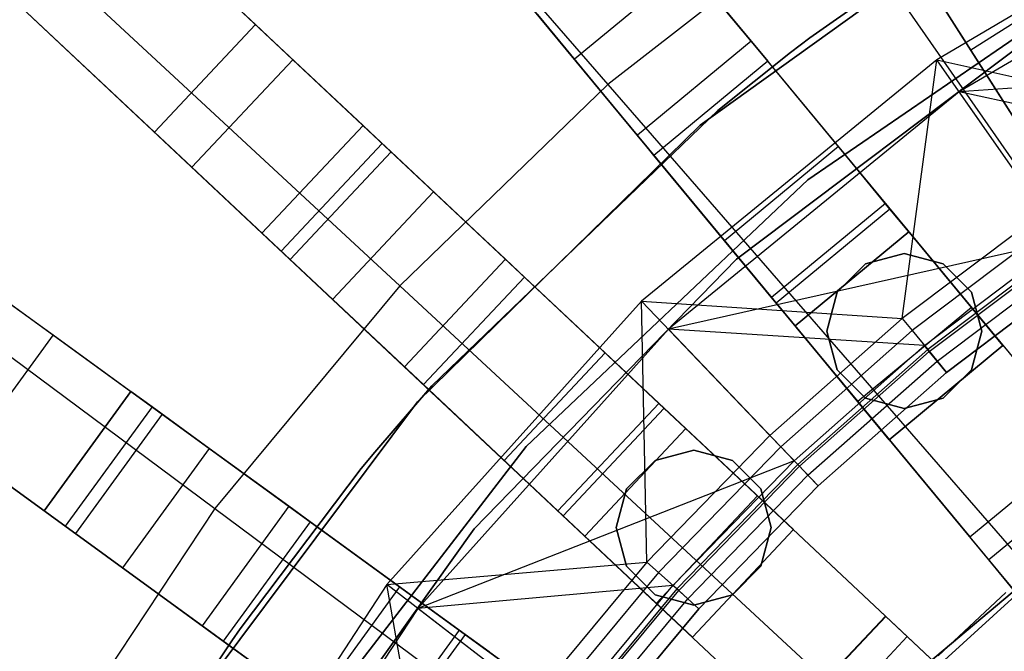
# Model space of a CAD drawing. Extents: x 0 to 27.3, y 0 to 27.3.
# Tile 47 of 117: x 10.478 to 11.812, y 15.597 to 16.453. Entities that reach past the tile are written whole.
import ezdxf

# ---------------------------------------------------------------- set-up
doc = ezdxf.new("R2010")
doc.units = 0
doc.header["$LTSCALE"] = 2.54
doc.layers.get('0').update_dxf_attribs({"color": 13, "linetype": 'CONTINUOUS'})

# ---------------------------------------------------------------- blocks, each defined once
blk = doc.blocks.new('SPUMPKIN_S_PM_STL_1')
at = {"color": 0}
for p, q in [((16.7474, 18.2286, 89.6081), (18.0899, 16.1132, 90.3214)), ((16.7474, 18.2286, 89.6081), (18.0899, 16.1132, 90.3214)), ((18.1117, 16.079, 90.1256), (16.7771, 18.1818, 89.4154)), ((18.1117, 16.079, 90.1256), (16.7771, 18.1818, 89.4154)), ((16.3661, 17.9517, 89.608), (17.9632, 16.0211, 90.3214)), ((16.3661, 17.9517, 89.608), (17.9632, 16.0211, 90.3214)), ((16.4014, 17.909, 89.4154), (17.989, 15.9899, 90.1256)), ((16.4014, 17.909, 89.4154), (17.989, 15.9899, 90.1256)), ((16.212, 17.8242, 89.608), (17.8091, 15.8936, 90.3214)), ((16.212, 17.8242, 89.608), (17.8091, 15.8936, 90.3214)), ((17.8349, 15.8624, 90.1256), (16.2473, 17.7815, 89.4154)), ((17.8349, 15.8624, 90.1256), (16.2473, 17.7815, 89.4154)), ((15.8684, 17.5015, 89.608), (17.6949, 15.7864, 90.3214)), ((15.8684, 17.5015, 89.608), (17.6949, 15.7864, 90.3214)), ((15.9088, 17.4636, 89.4154), (17.7244, 15.7586, 90.1256)), ((15.9088, 17.4636, 89.4154), (17.7244, 15.7586, 90.1256)), ((16.8413, 16.588, 34.5032), (15.9882, 17.389, 26.4687)), ((16.8413, 16.588, 34.5032), (15.9882, 17.389, 26.4687)), ((15.7315, 17.3558, 89.608), (17.558, 15.6406, 90.3214)), ((15.7315, 17.3558, 89.608), (17.558, 15.6406, 90.3214)), ((17.5875, 15.6128, 90.1256), (15.7719, 17.3178, 89.4154)), ((17.5875, 15.6128, 90.1256), (15.7719, 17.3178, 89.4154)), ((16.6593, 17.266, 223.6584), (17.3187, 16.5068, 223.3786)), ((16.6593, 17.266, 223.6584), (17.3187, 16.5068, 223.3786)), ((16.1325, 17.2535, 26.4399), (16.987, 16.4511, 34.4883)), ((16.1325, 17.2535, 26.4399), (16.987, 16.4511, 34.4883)), ((16.7044, 16.4422, 34.5032), (15.8513, 17.2432, 26.4687)), ((16.7044, 16.4422, 34.5032), (15.8513, 17.2432, 26.4687)), ((16.8501, 16.3053, 34.4883), (15.9956, 17.1078, 26.4399)), ((16.8501, 16.3053, 34.4883), (15.9956, 17.1078, 26.4399)), ((15.4311, 16.9926, 89.6081), (17.4581, 15.5199, 90.3214)), ((15.4311, 16.9926, 89.6081), (17.4581, 15.5199, 90.3214)), ((15.476, 16.96, 89.4154), (17.4909, 15.496, 90.1256)), ((15.476, 16.96, 89.4154), (17.4909, 15.496, 90.1256)), ((16.2992, 16.9174, 223.6584), (17.0369, 16.2339, 223.3786)), ((16.2992, 16.9174, 223.6584), (17.0369, 16.2339, 223.3786)), ((15.3136, 16.8308, 89.6081), (17.3406, 15.3581, 90.3214)), ((15.3136, 16.8308, 89.6081), (17.3406, 15.3581, 90.3214)), ((17.3734, 15.3342, 90.1256), (15.3584, 16.7982, 89.4154)), ((17.3734, 15.3342, 90.1256), (15.3584, 16.7982, 89.4154)), ((18.21, 16.8025, 90.3209), (17.7647, 16.5403, 90.3209)), ((18.21, 16.8025, 90.3209), (17.7647, 16.5403, 90.3209)), ((15.7242, 16.7797, 26.4399), (16.6725, 16.0907, 34.4883)), ((15.7242, 16.7797, 26.4399), (16.6725, 16.0907, 34.4883)), ((17.8792, 16.7639, 34.5955), (17.4437, 16.4518, 34.5955)), ((17.4437, 16.4518, 33.9955), (17.8792, 16.7639, 33.9955)), ((17.8792, 16.7639, 34.5955), (17.4437, 16.4518, 34.5955)), ((17.4437, 16.4518, 33.9955), (17.8792, 16.7639, 33.9955)), ((17.6284, 16.7476, 223.3786), (17.3187, 16.5068, 223.3786)), ((17.6284, 16.7476, 223.3786), (17.3187, 16.5068, 223.3786)), ((17.6284, 16.7476, 223.3786), (18.2114, 15.9078, 223.1675)), ((17.6284, 16.7476, 223.3786), (18.2114, 15.9078, 223.1675)), ((18.2332, 16.755, 90.3209), (17.7949, 16.4969, 90.3209)), ((18.2332, 16.755, 90.3209), (17.7949, 16.4969, 90.3209)), ((17.3775, 16.7291, 34.9298), (17.5354, 16.5382, 34.9955)), ((17.3775, 16.7291, 34.9298), (17.5354, 16.5382, 34.9955)), ((17.5924, 16.5699, 34.7955), (17.7716, 16.696, 34.7955)), ((17.7716, 16.696, 34.5955), (17.5924, 16.5699, 34.5955)), ((17.7716, 16.696, 34.5955), (17.5924, 16.5699, 34.5955)), ((17.5924, 16.5699, 34.7955), (17.7716, 16.696, 34.7955)), ((17.7304, 16.6798, 34.9955), (17.8643, 16.4687, 34.9286)), ((17.8107, 16.5531, 34.7553), (17.7304, 16.6798, 34.7955)), ((17.8107, 16.5531, 34.7553), (17.7304, 16.6798, 34.7955)), ((17.7304, 16.6798, 34.9955), (17.8643, 16.4687, 34.9286)), ((17.4277, 16.6684, 34.7433), (17.2736, 16.5409, 34.7433)), ((17.4277, 16.6684, 34.7433), (17.2736, 16.5409, 34.7433)), ((17.5129, 16.5654, 34.7934), (17.4277, 16.6684, 34.7433)), ((17.5129, 16.5654, 34.7934), (17.4277, 16.6684, 34.7433)), ((17.5897, 16.3777, 34.5955), (18.0233, 16.6749, 34.5955)), ((18.0233, 16.6749, 33.9955), (17.5897, 16.3777, 33.9955)), ((18.0233, 16.6749, 33.9955), (17.5897, 16.3777, 33.9955)), ((17.5897, 16.3777, 34.5955), (18.0233, 16.6749, 34.5955)), ((17.9796, 16.6603, 34.7553), (17.8107, 16.5531, 34.7553)), ((17.9796, 16.6603, 34.7553), (17.8107, 16.5531, 34.7553)), ((16.555, 15.9288, 34.4883), (15.6066, 16.6179, 26.4399)), ((16.555, 15.9288, 34.4883), (15.6066, 16.6179, 26.4399)), ((17.2736, 16.5409, 34.7433), (17.2126, 16.6146, 34.6368)), ((17.2736, 16.5409, 34.7433), (17.2126, 16.6146, 34.6368)), ((17.2234, 16.6016, 34.9298), (17.3813, 16.4107, 34.9955)), ((17.2234, 16.6016, 34.9298), (17.3813, 16.4107, 34.9955)), ((16.8413, 16.588, 34.5032), (16.7044, 16.4422, 34.5032)), ((16.8413, 16.588, 34.5032), (16.7044, 16.4422, 34.5032)), ((16.8413, 16.588, 34.5032), (16.8919, 16.5404, 34.7499)), ((16.8413, 16.588, 34.5032), (16.8919, 16.5404, 34.7499)), ((17.9003, 16.5768, 34.0955), (17.4931, 16.2701, 34.0955)), ((17.4931, 16.2701, 34.1955), (17.9003, 16.5768, 34.1955)), ((17.9003, 16.5768, 34.0955), (17.4931, 16.2701, 34.0955)), ((17.4931, 16.2701, 34.1955), (17.9003, 16.5768, 34.1955)), ((17.5129, 16.5654, 34.7934), (17.3588, 16.4379, 34.7934)), ((17.5129, 16.5654, 34.7934), (17.3588, 16.4379, 34.7934)), ((17.5354, 16.5382, 34.7955), (17.5129, 16.5654, 34.7934)), ((17.5354, 16.5382, 34.7955), (17.5129, 16.5654, 34.7934)), ((17.5662, 16.55, 34.7955), (17.5924, 16.5699, 34.7955)), ((17.5924, 16.5699, 34.5955), (17.5662, 16.55, 34.5955)), ((17.5924, 16.5699, 34.5955), (17.5662, 16.55, 34.5955)), ((17.5662, 16.55, 34.7955), (17.5924, 16.5699, 34.7955)), ((17.5924, 16.5699, 34.7955), (17.5924, 16.5699, 34.5955)), ((17.5924, 16.5699, 34.7955), (17.5924, 16.5699, 34.5955)), ((17.4676, 16.4717, 34.7955), (17.5662, 16.55, 34.7955)), ((17.5662, 16.55, 34.5955), (17.4676, 16.4717, 34.5955)), ((17.5662, 16.55, 34.5955), (17.4676, 16.4717, 34.5955)), ((17.4676, 16.4717, 34.7955), (17.5662, 16.55, 34.7955)), ((17.5662, 16.55, 34.7955), (17.5662, 16.55, 34.5955)), ((17.5662, 16.55, 34.7955), (17.5662, 16.55, 34.5955)), ((17.8696, 16.4604, 34.6455), (17.8107, 16.5531, 34.7553)), ((17.8696, 16.4604, 34.6455), (17.8107, 16.5531, 34.7553)), ((15.979, 16.5318, 223.6584), (16.7862, 15.9321, 223.3786)), ((15.979, 16.5318, 223.6584), (16.7862, 15.9321, 223.3786)), ((16.8919, 16.5404, 34.7499), (16.755, 16.3946, 34.7499)), ((16.8919, 16.5404, 34.7499), (16.755, 16.3946, 34.7499)), ((16.8919, 16.5404, 34.7499), (17.0251, 16.4154, 34.9298)), ((16.8919, 16.5404, 34.7499), (17.0251, 16.4154, 34.9298)), ((17.3588, 16.4379, 34.7934), (17.2736, 16.5409, 34.7433)), ((17.3588, 16.4379, 34.7934), (17.2736, 16.5409, 34.7433)), ((17.7647, 16.5403, 90.3209), (17.3646, 16.2133, 90.3209)), ((17.7647, 16.5403, 90.3209), (17.3646, 16.2133, 90.3209)), ((17.5354, 16.5382, 34.7955), (17.3813, 16.4107, 34.7955)), ((17.5354, 16.5382, 34.9955), (17.3813, 16.4107, 34.9955)), ((17.5354, 16.5382, 34.7955), (17.3813, 16.4107, 34.7955)), ((17.5354, 16.5382, 34.9955), (17.3813, 16.4107, 34.9955)), ((17.6948, 16.3455, 34.9286), (17.5354, 16.5382, 34.9955)), ((17.6311, 16.4226, 34.7553), (17.5354, 16.5382, 34.7955)), ((17.6948, 16.3455, 34.9286), (17.5354, 16.5382, 34.9955)), ((17.6311, 16.4226, 34.7553), (17.5354, 16.5382, 34.7955)), ((17.7178, 16.1895, 91.0534), (17.7647, 16.5403, 90.3209)), ((17.7178, 16.1895, 91.0534), (17.7647, 16.5403, 90.3209)), ((17.7647, 16.5403, 90.3209), (18.1101, 16.4629, 91.0534)), ((17.9087, 16.3337, 91.0534), (17.7647, 16.5403, 90.3209)), ((17.9087, 16.3337, 91.0534), (17.7647, 16.5403, 90.3209)), ((17.7647, 16.5403, 90.3209), (18.1101, 16.4629, 91.0534)), ((18.3415, 16.5339, 91.0371), (17.7949, 16.4969, 90.3209)), ((18.3415, 16.5339, 91.0371), (17.7949, 16.4969, 90.3209)), ((17.3187, 16.5068, 223.3786), (17.0369, 16.2339, 223.3786)), ((17.3187, 16.5068, 223.3786), (17.0369, 16.2339, 223.3786)), ((17.3187, 16.5068, 223.3786), (17.9891, 15.735, 223.1675)), ((17.3187, 16.5068, 223.3786), (17.9891, 15.735, 223.1675)), ((17.7949, 16.4969, 90.3209), (17.4011, 16.175, 90.3209)), ((17.7949, 16.4969, 90.3209), (17.4011, 16.175, 90.3209)), ((18.134, 16.4222, 91.0371), (17.7949, 16.4969, 90.3209)), ((18.134, 16.4222, 91.0371), (17.7949, 16.4969, 90.3209)), ((17.9357, 16.295, 91.0371), (17.7949, 16.4969, 90.3209)), ((17.9357, 16.295, 91.0371), (17.7949, 16.4969, 90.3209)), ((17.0802, 16.0986, 34.7955), (17.4676, 16.4717, 34.7955)), ((17.4676, 16.4717, 34.5955), (17.0802, 16.0986, 34.5955)), ((17.4676, 16.4717, 34.5955), (17.0802, 16.0986, 34.5955)), ((17.0802, 16.0986, 34.7955), (17.4676, 16.4717, 34.7955)), ((17.4676, 16.4717, 34.7955), (17.4676, 16.4717, 34.5955)), ((17.4676, 16.4717, 34.7955), (17.4676, 16.4717, 34.5955)), ((16.8501, 16.3053, 34.4883), (16.987, 16.4511, 34.4883)), ((16.987, 16.4511, 34.4955), (16.8501, 16.3053, 34.4955)), ((16.987, 16.4511, 34.4955), (16.8501, 16.3053, 34.4955)), ((16.8501, 16.3053, 34.4883), (16.987, 16.4511, 34.4883)), ((16.987, 16.4511, 34.4955), (16.987, 16.4511, 34.4883)), ((17.0128, 16.4269, 34.6368), (16.987, 16.4511, 34.4955)), ((17.0128, 16.4269, 34.6368), (16.987, 16.4511, 34.4955)), ((16.987, 16.4511, 34.4955), (16.987, 16.4511, 34.4883)), ((17.4437, 16.4518, 34.5955), (17.0609, 16.0768, 34.5955)), ((17.0609, 16.0768, 33.9955), (17.4437, 16.4518, 33.9955)), ((17.4437, 16.4518, 34.5955), (17.0609, 16.0768, 34.5955)), ((17.0609, 16.0768, 33.9955), (17.4437, 16.4518, 33.9955)), ((17.4437, 16.4518, 34.5955), (17.4437, 16.4518, 33.9955)), ((17.4437, 16.4518, 34.5955), (17.4437, 16.4518, 33.9955)), ((16.7044, 16.4422, 34.5032), (16.755, 16.3946, 34.7499)), ((16.7044, 16.4422, 34.5032), (16.755, 16.3946, 34.7499)), ((17.3813, 16.4107, 34.7955), (17.3588, 16.4379, 34.7934)), ((17.3813, 16.4107, 34.7955), (17.3588, 16.4379, 34.7934)), ((17.0128, 16.4269, 34.6368), (16.8759, 16.2811, 34.6368)), ((17.0128, 16.4269, 34.6368), (16.8759, 16.2811, 34.6368)), ((17.0825, 16.3614, 34.7433), (17.0128, 16.4269, 34.6368)), ((17.0825, 16.3614, 34.7433), (17.0128, 16.4269, 34.6368)), ((17.0251, 16.4154, 34.9298), (16.8882, 16.2696, 34.9298)), ((17.0251, 16.4154, 34.9298), (16.8882, 16.2696, 34.9298)), ((17.0251, 16.4154, 34.9298), (17.2057, 16.2458, 34.9955)), ((17.0251, 16.4154, 34.9298), (17.2057, 16.2458, 34.9955)), ((17.6311, 16.4226, 34.7553), (17.477, 16.2951, 34.7553)), ((17.6311, 16.4226, 34.7553), (17.477, 16.2951, 34.7553)), ((17.701, 16.338, 34.6455), (17.6311, 16.4226, 34.7553)), ((17.701, 16.338, 34.6455), (17.6311, 16.4226, 34.7553)), ((17.3813, 16.4107, 34.9955), (17.5407, 16.2181, 34.9286)), ((17.477, 16.2951, 34.7553), (17.3813, 16.4107, 34.7955)), ((17.477, 16.2951, 34.7553), (17.3813, 16.4107, 34.7955)), ((17.3813, 16.4107, 34.9955), (17.5407, 16.2181, 34.9286)), ((16.755, 16.3946, 34.7499), (16.8882, 16.2696, 34.9298)), ((16.755, 16.3946, 34.7499), (16.8882, 16.2696, 34.9298)), ((17.2079, 16.0163, 34.5955), (17.5897, 16.3777, 34.5955)), ((17.5897, 16.3777, 33.9955), (17.2079, 16.0163, 33.9955)), ((17.5897, 16.3777, 33.9955), (17.2079, 16.0163, 33.9955)), ((17.2079, 16.0163, 34.5955), (17.5897, 16.3777, 34.5955)), ((17.5897, 16.3777, 33.9955), (17.5897, 16.3777, 34.5955)), ((17.5897, 16.3777, 33.9955), (17.5897, 16.3777, 34.5955)), ((17.0825, 16.3614, 34.7433), (16.9456, 16.2156, 34.7433)), ((17.0825, 16.3614, 34.7433), (16.9456, 16.2156, 34.7433)), ((17.1799, 16.27, 34.7934), (17.0825, 16.3614, 34.7433)), ((17.1799, 16.27, 34.7934), (17.0825, 16.3614, 34.7433)), ((17.6948, 16.3455, 34.9286), (17.5407, 16.2181, 34.9286)), ((17.6948, 16.3455, 34.9286), (17.5407, 16.2181, 34.9286)), ((17.8115, 16.2045, 34.7455), (17.6948, 16.3455, 34.9286)), ((17.8115, 16.2045, 34.7455), (17.6948, 16.3455, 34.9286)), ((17.701, 16.338, 34.6455), (17.5469, 16.2105, 34.6455)), ((17.701, 16.338, 34.6455), (17.5469, 16.2105, 34.6455)), ((17.7267, 16.307, 34.4955), (17.701, 16.338, 34.6455)), ((17.7267, 16.307, 34.4955), (17.701, 16.338, 34.6455)), ((17.9087, 16.3337, 91.0534), (17.7178, 16.1895, 91.0534)), ((17.9087, 16.3337, 91.0534), (17.7178, 16.1895, 91.0534)), ((16.8501, 16.3053, 34.4955), (16.8501, 16.3053, 34.4883)), ((16.8759, 16.2811, 34.6368), (16.8501, 16.3053, 34.4955)), ((16.8501, 16.3053, 34.4955), (16.8501, 16.3053, 34.4883)), ((16.8759, 16.2811, 34.6368), (16.8501, 16.3053, 34.4955)), ((17.5726, 16.1795, 34.1955), (17.7267, 16.307, 34.1955)), ((17.7267, 16.307, 34.4955), (17.5726, 16.1795, 34.4955)), ((17.5726, 16.1795, 34.1955), (17.7267, 16.307, 34.1955)), ((17.7267, 16.307, 34.4955), (17.5726, 16.1795, 34.4955)), ((17.7267, 16.307, 34.1955), (17.8542, 16.1529, 34.1955)), ((17.7267, 16.307, 34.1955), (17.7267, 16.307, 34.4955)), ((17.7267, 16.307, 34.1955), (17.8542, 16.1529, 34.1955)), ((17.7267, 16.307, 34.1955), (17.7267, 16.307, 34.4955)), ((17.9207, 16.3165, 91.0886), (17.7311, 16.1733, 91.0886)), ((17.9207, 16.3165, 91.0886), (17.7311, 16.1733, 91.0886)), ((17.9357, 16.295, 91.0371), (17.4011, 16.175, 90.3209)), ((17.9357, 16.295, 91.0371), (17.4011, 16.175, 90.3209)), ((17.5469, 16.2105, 34.6455), (17.477, 16.2951, 34.7553)), ((17.5469, 16.2105, 34.6455), (17.477, 16.2951, 34.7553)), ((17.7477, 16.1529, 91.0371), (17.9357, 16.295, 91.0371)), ((17.7477, 16.1529, 91.0371), (17.9357, 16.295, 91.0371)), ((16.9456, 16.2156, 34.7433), (16.8759, 16.2811, 34.6368)), ((16.9456, 16.2156, 34.7433), (16.8759, 16.2811, 34.6368)), ((17.7205, 16.2776, 34.5955), (17.668, 16.2635, 34.5955)), ((17.668, 16.2635, 34.7955), (17.7205, 16.2776, 34.7955)), ((17.668, 16.2635, 34.7955), (17.7205, 16.2776, 34.7955)), ((17.7205, 16.2776, 34.5955), (17.668, 16.2635, 34.5955)), ((17.773, 16.2635, 34.5955), (17.7205, 16.2776, 34.5955)), ((17.7205, 16.2776, 34.7955), (17.773, 16.2635, 34.7955)), ((17.7205, 16.2776, 34.7955), (17.773, 16.2635, 34.7955)), ((17.7205, 16.2776, 34.7955), (17.7205, 16.2776, 34.5955)), ((17.773, 16.2635, 34.5955), (17.7205, 16.2776, 34.5955)), ((17.7205, 16.2776, 34.7955), (17.7205, 16.2776, 34.5955)), ((17.9398, 16.2891, 91.1125), (17.7522, 16.1474, 91.1125)), ((17.9398, 16.2891, 91.1125), (17.7522, 16.1474, 91.1125)), ((17.7543, 16.1448, 91.0547), (17.9417, 16.2863, 91.0547)), ((17.7543, 16.1448, 91.0547), (17.9417, 16.2863, 91.0547)), ((16.8882, 16.2696, 34.9298), (17.0688, 16.1, 34.9955)), ((16.8882, 16.2696, 34.9298), (17.0688, 16.1, 34.9955)), ((17.1799, 16.27, 34.7934), (17.043, 16.1242, 34.7934)), ((17.1799, 16.27, 34.7934), (17.043, 16.1242, 34.7934)), ((17.4931, 16.2701, 34.0955), (17.1375, 15.9047, 34.0955)), ((17.1375, 15.9047, 34.1955), (17.4931, 16.2701, 34.1955)), ((17.4931, 16.2701, 34.0955), (17.1375, 15.9047, 34.0955)), ((17.1375, 15.9047, 34.1955), (17.4931, 16.2701, 34.1955)), ((17.2057, 16.2458, 34.7955), (17.1799, 16.27, 34.7934)), ((17.2057, 16.2458, 34.7955), (17.1799, 16.27, 34.7934)), ((17.4931, 16.2701, 34.0955), (17.4931, 16.2701, 34.1955)), ((17.4931, 16.2701, 34.0955), (17.4931, 16.2701, 34.1955)), ((17.7649, 16.1319, 91.0667), (17.9513, 16.2726, 91.0667)), ((17.7649, 16.1319, 91.0667), (17.9513, 16.2726, 91.0667)), ((17.668, 16.2635, 34.5955), (17.6296, 16.2251, 34.5955)), ((17.6296, 16.2251, 34.7955), (17.668, 16.2635, 34.7955)), ((17.6296, 16.2251, 34.7955), (17.668, 16.2635, 34.7955)), ((17.668, 16.2635, 34.5955), (17.6296, 16.2251, 34.5955)), ((17.668, 16.2635, 34.7955), (17.668, 16.2635, 34.5955)), ((17.668, 16.2635, 34.7955), (17.668, 16.2635, 34.5955)), ((17.8115, 16.2251, 34.5955), (17.773, 16.2635, 34.5955)), ((17.773, 16.2635, 34.7955), (17.8115, 16.2251, 34.7955)), ((17.773, 16.2635, 34.7955), (17.8115, 16.2251, 34.7955)), ((17.773, 16.2635, 34.7955), (17.773, 16.2635, 34.5955)), ((17.8115, 16.2251, 34.5955), (17.773, 16.2635, 34.5955)), ((17.773, 16.2635, 34.7955), (17.773, 16.2635, 34.5955)), ((17.9627, 16.2562, 91.1209), (17.7776, 16.1163, 91.1209)), ((17.9627, 16.2562, 91.1209), (17.7776, 16.1163, 91.1209)), ((17.7776, 16.1163, 91.0709), (17.9627, 16.2562, 91.0709)), ((17.7776, 16.1163, 91.0709), (17.9627, 16.2562, 91.0709)), ((17.2057, 16.2458, 34.7955), (17.0688, 16.1, 34.7955)), ((17.2057, 16.2458, 34.9955), (17.0688, 16.1, 34.9955)), ((17.2057, 16.2458, 34.7955), (17.0688, 16.1, 34.7955)), ((17.2057, 16.2458, 34.9955), (17.0688, 16.1, 34.9955)), ((17.3879, 16.0746, 34.9286), (17.2057, 16.2458, 34.9955)), ((17.3151, 16.1431, 34.7553), (17.2057, 16.2458, 34.7955)), ((17.3879, 16.0746, 34.9286), (17.2057, 16.2458, 34.9955)), ((17.3151, 16.1431, 34.7553), (17.2057, 16.2458, 34.7955)), ((17.0369, 16.2339, 223.3786), (16.7862, 15.9321, 223.3786)), ((17.0369, 16.2339, 223.3786), (16.7862, 15.9321, 223.3786)), ((17.0369, 16.2339, 223.3786), (17.7868, 15.5391, 223.1675)), ((17.0369, 16.2339, 223.3786), (17.7868, 15.5391, 223.1675)), ((17.6296, 16.2251, 34.5955), (17.6155, 16.1726, 34.5955)), ((17.6155, 16.1726, 34.7955), (17.6296, 16.2251, 34.7955)), ((17.6155, 16.1726, 34.7955), (17.6296, 16.2251, 34.7955)), ((17.6296, 16.2251, 34.5955), (17.6155, 16.1726, 34.5955)), ((17.6296, 16.2251, 34.7955), (17.6296, 16.2251, 34.5955)), ((17.6296, 16.2251, 34.7955), (17.6296, 16.2251, 34.5955)), ((17.8255, 16.1726, 34.5955), (17.8115, 16.2251, 34.5955)), ((17.8115, 16.2251, 34.7955), (17.8255, 16.1726, 34.7955)), ((17.8115, 16.2251, 34.7955), (17.8255, 16.1726, 34.7955)), ((17.8115, 16.2251, 34.7955), (17.8115, 16.2251, 34.5955)), ((17.8255, 16.1726, 34.5955), (17.8115, 16.2251, 34.5955)), ((17.8115, 16.2251, 34.7955), (17.8115, 16.2251, 34.5955)), ((17.043, 16.1242, 34.7934), (16.9456, 16.2156, 34.7433)), ((17.043, 16.1242, 34.7934), (16.9456, 16.2156, 34.7433)), ((17.3646, 16.2133, 90.3209), (17.0192, 15.829, 90.3209)), ((17.3646, 16.2133, 90.3209), (17.0192, 15.829, 90.3209)), ((17.3646, 16.2133, 90.3209), (17.7178, 16.1895, 91.0534)), ((17.3718, 15.8594, 91.0534), (17.3646, 16.2133, 90.3209)), ((17.3718, 15.8594, 91.0534), (17.3646, 16.2133, 90.3209)), ((17.5385, 16.0311, 91.0534), (17.3646, 16.2133, 90.3209)), ((17.5385, 16.0311, 91.0534), (17.3646, 16.2133, 90.3209)), ((17.3646, 16.2133, 90.3209), (17.7178, 16.1895, 91.0534)), ((17.5407, 16.2181, 34.9286), (17.6574, 16.077, 34.7455)), ((17.5407, 16.2181, 34.9286), (17.6574, 16.077, 34.7455)), ((16.5108, 16.2082, 34.5032), (16.567, 16.1673, 34.7499)), ((16.5108, 16.2082, 34.5032), (16.567, 16.1673, 34.7499)), ((17.5726, 16.1795, 34.4955), (17.5469, 16.2105, 34.6455)), ((17.5726, 16.1795, 34.4955), (17.5469, 16.2105, 34.6455)), ((17.8115, 16.2045, 34.7455), (17.6574, 16.077, 34.7455)), ((17.8115, 16.2045, 34.7455), (17.6574, 16.077, 34.7455)), ((17.8542, 16.1529, 34.4955), (17.8115, 16.2045, 34.7455)), ((17.8542, 16.1529, 34.4955), (17.8115, 16.2045, 34.7455)), ((17.7178, 16.1895, 91.0534), (17.5385, 16.0311, 91.0534)), ((17.7178, 16.1895, 91.0534), (17.5385, 16.0311, 91.0534)), ((17.7178, 16.1895, 91.0534), (17.7311, 16.1733, 91.0886)), ((17.7178, 16.1895, 91.0534), (17.7311, 16.1733, 91.0886)), ((17.4011, 16.175, 90.3209), (17.0611, 15.7968, 90.3209)), ((17.4011, 16.175, 90.3209), (17.0611, 15.7968, 90.3209)), ((17.7477, 16.1529, 91.0371), (17.4011, 16.175, 90.3209)), ((17.7477, 16.1529, 91.0371), (17.4011, 16.175, 90.3209)), ((17.5711, 15.9969, 91.0371), (17.4011, 16.175, 90.3209)), ((17.5711, 15.9969, 91.0371), (17.4011, 16.175, 90.3209)), ((17.7311, 16.1733, 91.0886), (17.553, 16.0159, 91.0886)), ((17.7311, 16.1733, 91.0886), (17.553, 16.0159, 91.0886)), ((17.7001, 16.0254, 34.1955), (17.5726, 16.1795, 34.1955)), ((17.5726, 16.1795, 34.1955), (17.5726, 16.1795, 34.4955)), ((17.5726, 16.1795, 34.1955), (17.5726, 16.1795, 34.4955)), ((17.7001, 16.0254, 34.1955), (17.5726, 16.1795, 34.1955)), ((17.6155, 16.1726, 34.5955), (17.6296, 16.1201, 34.5955)), ((17.6296, 16.1201, 34.7955), (17.6155, 16.1726, 34.7955)), ((17.6155, 16.1726, 34.7955), (17.6155, 16.1726, 34.5955)), ((17.6155, 16.1726, 34.7955), (17.6155, 16.1726, 34.5955)), ((17.6296, 16.1201, 34.7955), (17.6155, 16.1726, 34.7955)), ((17.6155, 16.1726, 34.5955), (17.6296, 16.1201, 34.5955)), ((17.7311, 16.1733, 91.0886), (17.7522, 16.1474, 91.1125)), ((17.7311, 16.1733, 91.0886), (17.7522, 16.1474, 91.1125)), ((17.8115, 16.1201, 34.5955), (17.8255, 16.1726, 34.5955)), ((17.8255, 16.1726, 34.7955), (17.8115, 16.1201, 34.7955)), ((17.8255, 16.1726, 34.7955), (17.8115, 16.1201, 34.7955)), ((17.8115, 16.1201, 34.5955), (17.8255, 16.1726, 34.5955)), ((17.8255, 16.1726, 34.7955), (17.8255, 16.1726, 34.5955)), ((17.8255, 16.1726, 34.7955), (17.8255, 16.1726, 34.5955)), ((16.567, 16.1673, 34.7499), (16.4494, 16.0055, 34.7499)), ((16.567, 16.1673, 34.7499), (16.4494, 16.0055, 34.7499)), ((16.567, 16.1673, 34.7499), (16.7148, 16.06, 34.9298)), ((16.567, 16.1673, 34.7499), (16.7148, 16.06, 34.9298)), ((17.5711, 15.9969, 91.0371), (17.7477, 16.1529, 91.0371)), ((17.5711, 15.9969, 91.0371), (17.7477, 16.1529, 91.0371)), ((17.7522, 16.1474, 91.1125), (17.576, 15.9917, 91.1125)), ((17.7522, 16.1474, 91.1125), (17.576, 15.9917, 91.1125)), ((17.5784, 15.9893, 91.0547), (17.7543, 16.1448, 91.0547)), ((17.5784, 15.9893, 91.0547), (17.7543, 16.1448, 91.0547)), ((17.8542, 16.1529, 34.1955), (17.7001, 16.0254, 34.1955)), ((17.7001, 16.0254, 34.4955), (17.8542, 16.1529, 34.4955)), ((17.8542, 16.1529, 34.1955), (17.7001, 16.0254, 34.1955)), ((17.7001, 16.0254, 34.4955), (17.8542, 16.1529, 34.4955)), ((17.7543, 16.1448, 91.0547), (17.7477, 16.1529, 91.0371)), ((17.7543, 16.1448, 91.0547), (17.7477, 16.1529, 91.0371)), ((17.7522, 16.1474, 91.1125), (17.7776, 16.1163, 91.1209)), ((17.7522, 16.1474, 91.1125), (17.7776, 16.1163, 91.1209)), ((17.7649, 16.1319, 91.0667), (17.7543, 16.1448, 91.0547)), ((17.7649, 16.1319, 91.0667), (17.7543, 16.1448, 91.0547)), ((17.8542, 16.1529, 34.1955), (17.8542, 16.1529, 34.4955)), ((17.8542, 16.1529, 34.1955), (17.8542, 16.1529, 34.4955)), ((17.3151, 16.1431, 34.7553), (17.1781, 15.9973, 34.7553)), ((17.3151, 16.1431, 34.7553), (17.1781, 15.9973, 34.7553)), ((17.3951, 16.0679, 34.6455), (17.3151, 16.1431, 34.7553)), ((17.3951, 16.0679, 34.6455), (17.3151, 16.1431, 34.7553)), ((17.5899, 15.9772, 91.0667), (17.7649, 16.1319, 91.0667)), ((17.5899, 15.9772, 91.0667), (17.7649, 16.1319, 91.0667)), ((17.7776, 16.1163, 91.0709), (17.7649, 16.1319, 91.0667)), ((17.7776, 16.1163, 91.0709), (17.7649, 16.1319, 91.0667)), ((17.0688, 16.1, 34.7955), (17.043, 16.1242, 34.7934)), ((17.0688, 16.1, 34.7955), (17.043, 16.1242, 34.7934)), ((17.6296, 16.1201, 34.5955), (17.668, 16.0817, 34.5955)), ((17.668, 16.0817, 34.7955), (17.6296, 16.1201, 34.7955)), ((17.6296, 16.1201, 34.7955), (17.6296, 16.1201, 34.5955)), ((17.6296, 16.1201, 34.7955), (17.6296, 16.1201, 34.5955)), ((17.668, 16.0817, 34.7955), (17.6296, 16.1201, 34.7955)), ((17.6296, 16.1201, 34.5955), (17.668, 16.0817, 34.5955)), ((17.773, 16.0817, 34.5955), (17.8115, 16.1201, 34.5955)), ((17.8115, 16.1201, 34.7955), (17.773, 16.0817, 34.7955)), ((17.8115, 16.1201, 34.7955), (17.773, 16.0817, 34.7955)), ((17.773, 16.0817, 34.5955), (17.8115, 16.1201, 34.5955)), ((17.8115, 16.1201, 34.7955), (17.8115, 16.1201, 34.5955)), ((17.8115, 16.1201, 34.7955), (17.8115, 16.1201, 34.5955)), ((17.7776, 16.1163, 91.1209), (17.6038, 15.9627, 91.1209)), ((17.7776, 16.1163, 91.1209), (17.6038, 15.9627, 91.1209)), ((17.6038, 15.9627, 91.0709), (17.7776, 16.1163, 91.0709)), ((17.6038, 15.9627, 91.0709), (17.7776, 16.1163, 91.0709)), ((17.0028, 16.0086, 34.7955), (17.0802, 16.0986, 34.7955)), ((17.0802, 16.0986, 34.5955), (17.0028, 16.0086, 34.5955)), ((17.0802, 16.0986, 34.5955), (17.0028, 16.0086, 34.5955)), ((17.0028, 16.0086, 34.7955), (17.0802, 16.0986, 34.7955)), ((17.0688, 16.1, 34.9955), (17.251, 15.9288, 34.9286)), ((17.1781, 15.9973, 34.7553), (17.0688, 16.1, 34.7955)), ((17.1781, 15.9973, 34.7553), (17.0688, 16.1, 34.7955)), ((17.0688, 16.1, 34.9955), (17.251, 15.9288, 34.9286)), ((17.0802, 16.0986, 34.7955), (17.0802, 16.0986, 34.5955)), ((17.0802, 16.0986, 34.7955), (17.0802, 16.0986, 34.5955)), ((16.555, 15.9288, 34.4883), (16.6725, 16.0907, 34.4883)), ((16.6725, 16.0907, 34.4955), (16.555, 15.9288, 34.4955)), ((16.6725, 16.0907, 34.4955), (16.555, 15.9288, 34.4955)), ((16.555, 15.9288, 34.4883), (16.6725, 16.0907, 34.4883)), ((16.6725, 16.0907, 34.4955), (16.6725, 16.0907, 34.4883)), ((16.7011, 16.0699, 34.6368), (16.6725, 16.0907, 34.4955)), ((16.7011, 16.0699, 34.6368), (16.6725, 16.0907, 34.4955)), ((16.6725, 16.0907, 34.4955), (16.6725, 16.0907, 34.4883)), ((17.668, 16.0817, 34.5955), (17.7205, 16.0676, 34.5955)), ((17.7205, 16.0676, 34.7955), (17.668, 16.0817, 34.7955)), ((17.668, 16.0817, 34.7955), (17.668, 16.0817, 34.5955)), ((17.668, 16.0817, 34.7955), (17.668, 16.0817, 34.5955)), ((17.7205, 16.0676, 34.7955), (17.668, 16.0817, 34.7955)), ((17.668, 16.0817, 34.5955), (17.7205, 16.0676, 34.5955)), ((17.7205, 16.0676, 34.5955), (17.773, 16.0817, 34.5955)), ((17.773, 16.0817, 34.7955), (17.7205, 16.0676, 34.7955)), ((17.773, 16.0817, 34.7955), (17.7205, 16.0676, 34.7955)), ((17.7205, 16.0676, 34.5955), (17.773, 16.0817, 34.5955)), ((17.773, 16.0817, 34.7955), (17.773, 16.0817, 34.5955)), ((17.773, 16.0817, 34.7955), (17.773, 16.0817, 34.5955)), ((16.7011, 16.0699, 34.6368), (16.5836, 15.9081, 34.6368)), ((16.7011, 16.0699, 34.6368), (16.5836, 15.9081, 34.6368)), ((16.7785, 16.0136, 34.7433), (16.7011, 16.0699, 34.6368)), ((16.7785, 16.0136, 34.7433), (16.7011, 16.0699, 34.6368)), ((17.0609, 16.0768, 34.5955), (16.7399, 15.6477, 34.5955)), ((16.7399, 15.6477, 33.9955), (17.0609, 16.0768, 33.9955)), ((17.0609, 16.0768, 34.5955), (16.7399, 15.6477, 34.5955)), ((16.7399, 15.6477, 33.9955), (17.0609, 16.0768, 33.9955)), ((17.0609, 16.0768, 34.5955), (17.0609, 16.0768, 33.9955)), ((17.0609, 16.0768, 34.5955), (17.0609, 16.0768, 33.9955)), ((17.3879, 16.0746, 34.9286), (17.251, 15.9288, 34.9286)), ((17.3879, 16.0746, 34.9286), (17.251, 15.9288, 34.9286)), ((17.3951, 16.0679, 34.6455), (17.2582, 15.9221, 34.6455)), ((17.3951, 16.0679, 34.6455), (17.2582, 15.9221, 34.6455)), ((17.5214, 15.9493, 34.7455), (17.3879, 16.0746, 34.9286)), ((17.5214, 15.9493, 34.7455), (17.3879, 16.0746, 34.9286)), ((17.4244, 16.0404, 34.4955), (17.3951, 16.0679, 34.6455)), ((17.4244, 16.0404, 34.4955), (17.3951, 16.0679, 34.6455)), ((17.6574, 16.077, 34.7455), (17.7001, 16.0254, 34.4955)), ((17.6574, 16.077, 34.7455), (17.7001, 16.0254, 34.4955)), ((17.7205, 16.0676, 34.5955), (17.7205, 16.0676, 34.7955)), ((17.7205, 16.0676, 34.5955), (17.7205, 16.0676, 34.7955)), ((16.7148, 16.06, 34.9298), (16.5972, 15.8982, 34.9298)), ((16.7148, 16.06, 34.9298), (16.5972, 15.8982, 34.9298)), ((16.7148, 16.06, 34.9298), (16.9152, 15.9143, 34.9955)), ((16.7148, 16.06, 34.9298), (16.9152, 15.9143, 34.9955)), ((17.2875, 15.8946, 34.1955), (17.4244, 16.0404, 34.1955)), ((17.4244, 16.0404, 34.4955), (17.2875, 15.8946, 34.4955)), ((17.2875, 15.8946, 34.1955), (17.4244, 16.0404, 34.1955)), ((17.4244, 16.0404, 34.4955), (17.2875, 15.8946, 34.4955)), ((17.4244, 16.0404, 34.1955), (17.5702, 15.9035, 34.1955)), ((17.4244, 16.0404, 34.1955), (17.4244, 16.0404, 34.4955)), ((17.4244, 16.0404, 34.1955), (17.5702, 15.9035, 34.1955)), ((17.4244, 16.0404, 34.1955), (17.4244, 16.0404, 34.4955)), ((17.5385, 16.0311, 91.0534), (17.3718, 15.8594, 91.0534)), ((17.5385, 16.0311, 91.0534), (17.3718, 15.8594, 91.0534)), ((17.5385, 16.0311, 91.0534), (17.553, 16.0159, 91.0886)), ((17.5385, 16.0311, 91.0534), (17.553, 16.0159, 91.0886)), ((17.7001, 16.0254, 34.4955), (17.7001, 16.0254, 34.1955)), ((17.7001, 16.0254, 34.4955), (17.7001, 16.0254, 34.1955)), ((16.7785, 16.0136, 34.7433), (16.661, 15.8518, 34.7433)), ((16.7785, 16.0136, 34.7433), (16.661, 15.8518, 34.7433)), ((16.8866, 15.9351, 34.7934), (16.7785, 16.0136, 34.7433)), ((16.8866, 15.9351, 34.7934), (16.7785, 16.0136, 34.7433)), ((16.8873, 15.5997, 34.5955), (17.2079, 16.0163, 34.5955)), ((17.2079, 16.0163, 33.9955), (16.8873, 15.5997, 33.9955)), ((17.2079, 16.0163, 33.9955), (16.8873, 15.5997, 33.9955)), ((16.8873, 15.5997, 34.5955), (17.2079, 16.0163, 34.5955)), ((17.2079, 16.0163, 33.9955), (17.2079, 16.0163, 34.5955)), ((17.2079, 16.0163, 33.9955), (17.2079, 16.0163, 34.5955)), ((17.4352, 16.0113, 34.5955), (17.3827, 15.9972, 34.5955)), ((17.3827, 15.9972, 34.7955), (17.4352, 16.0113, 34.7955)), ((17.3827, 15.9972, 34.7955), (17.4352, 16.0113, 34.7955)), ((17.4352, 16.0113, 34.5955), (17.3827, 15.9972, 34.5955)), ((17.553, 16.0159, 91.0886), (17.3874, 15.8454, 91.0886)), ((17.553, 16.0159, 91.0886), (17.3874, 15.8454, 91.0886)), ((17.4877, 15.9972, 34.5955), (17.4352, 16.0113, 34.5955)), ((17.4352, 16.0113, 34.7955), (17.4877, 15.9972, 34.7955)), ((17.4352, 16.0113, 34.7955), (17.4877, 15.9972, 34.7955)), ((17.4352, 16.0113, 34.7955), (17.4352, 16.0113, 34.5955)), ((17.4877, 15.9972, 34.5955), (17.4352, 16.0113, 34.5955)), ((17.4352, 16.0113, 34.7955), (17.4352, 16.0113, 34.5955)), ((17.553, 16.0159, 91.0886), (17.576, 15.9917, 91.1125)), ((17.553, 16.0159, 91.0886), (17.576, 15.9917, 91.1125)), ((18.101, 16.0158, 34.0955), (17.7534, 15.723, 34.0955)), ((17.7534, 15.723, 34.1955), (18.101, 16.0158, 34.1955)), ((17.7534, 15.723, 34.1955), (18.101, 16.0158, 34.1955)), ((18.101, 16.0158, 34.0955), (17.7534, 15.723, 34.0955)), ((17.8091, 15.8936, 90.3214), (17.9632, 16.0211, 90.3214)), ((17.8091, 15.8936, 90.3214), (17.9632, 16.0211, 90.3214)), ((17.9635, 16.0207, 90.6209), (17.8094, 15.8932, 90.6209)), ((17.9635, 16.0207, 90.6209), (17.8094, 15.8932, 90.6209)), ((16.4494, 16.0055, 34.7499), (16.5972, 15.8982, 34.9298)), ((16.4494, 16.0055, 34.7499), (16.5972, 15.8982, 34.9298)), ((16.9845, 15.9864, 34.7955), (17.0028, 16.0086, 34.7955)), ((17.0028, 16.0086, 34.5955), (16.9845, 15.9864, 34.5955)), ((17.0028, 16.0086, 34.5955), (16.9845, 15.9864, 34.5955)), ((16.9845, 15.9864, 34.7955), (17.0028, 16.0086, 34.7955)), ((17.0028, 16.0086, 34.7955), (17.0028, 16.0086, 34.5955)), ((17.0028, 16.0086, 34.7955), (17.0028, 16.0086, 34.5955)), ((16.8206, 15.7692, 34.7955), (16.9845, 15.9864, 34.7955)), ((16.9845, 15.9864, 34.5955), (16.8206, 15.7692, 34.5955)), ((16.9845, 15.9864, 34.5955), (16.8206, 15.7692, 34.5955)), ((16.8206, 15.7692, 34.7955), (16.9845, 15.9864, 34.7955)), ((16.9845, 15.9864, 34.7955), (16.9845, 15.9864, 34.5955)), ((16.9845, 15.9864, 34.7955), (16.9845, 15.9864, 34.5955)), ((17.5711, 15.9969, 91.0371), (17.0611, 15.7968, 90.3209)), ((17.5711, 15.9969, 91.0371), (17.0611, 15.7968, 90.3209)), ((17.2582, 15.9221, 34.6455), (17.1781, 15.9973, 34.7553)), ((17.2582, 15.9221, 34.6455), (17.1781, 15.9973, 34.7553)), ((17.3827, 15.9972, 34.5955), (17.3442, 15.9588, 34.5955)), ((17.3442, 15.9588, 34.7955), (17.3827, 15.9972, 34.7955)), ((17.3442, 15.9588, 34.7955), (17.3827, 15.9972, 34.7955)), ((17.3827, 15.9972, 34.5955), (17.3442, 15.9588, 34.5955)), ((17.3827, 15.9972, 34.7955), (17.3827, 15.9972, 34.5955)), ((17.3827, 15.9972, 34.7955), (17.3827, 15.9972, 34.5955)), ((17.407, 15.8278, 91.0371), (17.5711, 15.9969, 91.0371)), ((17.407, 15.8278, 91.0371), (17.5711, 15.9969, 91.0371)), ((17.576, 15.9917, 91.1125), (17.4123, 15.8231, 91.1125)), ((17.576, 15.9917, 91.1125), (17.4123, 15.8231, 91.1125)), ((17.4148, 15.8208, 91.0547), (17.5784, 15.9893, 91.0547)), ((17.4148, 15.8208, 91.0547), (17.5784, 15.9893, 91.0547)), ((17.5261, 15.9588, 34.5955), (17.4877, 15.9972, 34.5955)), ((17.4877, 15.9972, 34.7955), (17.5261, 15.9588, 34.7955)), ((17.4877, 15.9972, 34.7955), (17.5261, 15.9588, 34.7955)), ((17.4877, 15.9972, 34.7955), (17.4877, 15.9972, 34.5955)), ((17.5261, 15.9588, 34.5955), (17.4877, 15.9972, 34.5955)), ((17.4877, 15.9972, 34.7955), (17.4877, 15.9972, 34.5955)), ((17.5784, 15.9893, 91.0547), (17.5711, 15.9969, 91.0371)), ((17.5784, 15.9893, 91.0547), (17.5711, 15.9969, 91.0371)), ((17.576, 15.9917, 91.1125), (17.6038, 15.9627, 91.1209)), ((17.576, 15.9917, 91.1125), (17.6038, 15.9627, 91.1209)), ((17.5899, 15.9772, 91.0667), (17.5784, 15.9893, 91.0547)), ((17.5899, 15.9772, 91.0667), (17.5784, 15.9893, 91.0547)), ((17.989, 15.9899, 90.1256), (17.8349, 15.8624, 90.1256)), ((17.989, 15.9899, 90.1256), (17.8349, 15.8624, 90.1256)), ((17.4272, 15.8096, 91.0667), (17.5899, 15.9772, 91.0667)), ((17.4272, 15.8096, 91.0667), (17.5899, 15.9772, 91.0667)), ((17.6038, 15.9627, 91.0709), (17.5899, 15.9772, 91.0667)), ((17.6038, 15.9627, 91.0709), (17.5899, 15.9772, 91.0667)), ((17.3442, 15.9588, 34.5955), (17.3302, 15.9063, 34.5955)), ((17.3302, 15.9063, 34.7955), (17.3442, 15.9588, 34.7955)), ((17.3302, 15.9063, 34.7955), (17.3442, 15.9588, 34.7955)), ((17.3442, 15.9588, 34.5955), (17.3302, 15.9063, 34.5955)), ((17.3442, 15.9588, 34.7955), (17.3442, 15.9588, 34.5955)), ((17.3442, 15.9588, 34.7955), (17.3442, 15.9588, 34.5955)), ((17.6038, 15.9627, 91.1209), (17.4421, 15.7962, 91.1209)), ((17.6038, 15.9627, 91.1209), (17.4421, 15.7962, 91.1209)), ((17.4421, 15.7962, 91.0709), (17.6038, 15.9627, 91.0709)), ((17.4421, 15.7962, 91.0709), (17.6038, 15.9627, 91.0709)), ((17.5402, 15.9063, 34.5955), (17.5261, 15.9588, 34.5955)), ((17.5261, 15.9588, 34.7955), (17.5402, 15.9063, 34.7955)), ((17.5261, 15.9588, 34.7955), (17.5402, 15.9063, 34.7955)), ((17.5261, 15.9588, 34.7955), (17.5261, 15.9588, 34.5955)), ((17.5402, 15.9063, 34.5955), (17.5261, 15.9588, 34.5955)), ((17.5261, 15.9588, 34.7955), (17.5261, 15.9588, 34.5955)), ((18.0372, 15.966, 34.5955), (17.6622, 15.6241, 34.5955)), ((17.6622, 15.6241, 26.0955), (18.0372, 15.966, 26.0955)), ((18.0372, 15.966, 34.5955), (17.6622, 15.6241, 34.5955)), ((17.6622, 15.6241, 26.0955), (18.0372, 15.966, 26.0955)), ((17.5214, 15.9493, 34.7455), (17.3844, 15.8035, 34.7455)), ((17.5214, 15.9493, 34.7455), (17.3844, 15.8035, 34.7455)), ((17.5702, 15.9035, 34.4955), (17.5214, 15.9493, 34.7455)), ((17.5702, 15.9035, 34.4955), (17.5214, 15.9493, 34.7455)), ((16.7862, 15.9321, 223.3786), (16.5697, 15.605, 223.3786)), ((16.7862, 15.9321, 223.3786), (16.5697, 15.605, 223.3786)), ((16.8866, 15.9351, 34.7934), (16.769, 15.7733, 34.7934)), ((16.8866, 15.9351, 34.7934), (16.769, 15.7733, 34.7934)), ((16.7862, 15.9321, 223.3786), (17.6069, 15.3224, 223.1675)), ((16.7862, 15.9321, 223.3786), (17.6069, 15.3224, 223.1675)), ((16.9152, 15.9143, 34.7955), (16.8866, 15.9351, 34.7934)), ((16.9152, 15.9143, 34.7955), (16.8866, 15.9351, 34.7934)), ((16.555, 15.9288, 34.4955), (16.555, 15.9288, 34.4883)), ((16.5836, 15.9081, 34.6368), (16.555, 15.9288, 34.4955)), ((16.555, 15.9288, 34.4955), (16.555, 15.9288, 34.4883)), ((16.5836, 15.9081, 34.6368), (16.555, 15.9288, 34.4955)), ((17.251, 15.9288, 34.9286), (17.3844, 15.8035, 34.7455)), ((17.251, 15.9288, 34.9286), (17.3844, 15.8035, 34.7455)), ((17.2875, 15.8946, 34.4955), (17.2582, 15.9221, 34.6455)), ((17.2875, 15.8946, 34.4955), (17.2582, 15.9221, 34.6455)), ((16.661, 15.8518, 34.7433), (16.5836, 15.9081, 34.6368)), ((16.661, 15.8518, 34.7433), (16.5836, 15.9081, 34.6368)), ((16.9152, 15.9143, 34.7955), (16.7977, 15.7525, 34.7955)), ((16.9152, 15.9143, 34.9955), (16.7977, 15.7525, 34.9955)), ((16.9152, 15.9143, 34.7955), (16.7977, 15.7525, 34.7955)), ((16.9152, 15.9143, 34.9955), (16.7977, 15.7525, 34.9955)), ((17.1375, 15.9047, 34.0955), (16.8418, 15.4894, 34.0955)), ((16.8418, 15.4894, 34.1955), (17.1375, 15.9047, 34.1955)), ((17.1375, 15.9047, 34.0955), (16.8418, 15.4894, 34.0955)), ((16.8418, 15.4894, 34.1955), (17.1375, 15.9047, 34.1955)), ((17.1175, 15.7674, 34.9286), (16.9152, 15.9143, 34.9955)), ((17.0366, 15.8261, 34.7553), (16.9152, 15.9143, 34.7955)), ((17.1175, 15.7674, 34.9286), (16.9152, 15.9143, 34.9955)), ((17.0366, 15.8261, 34.7553), (16.9152, 15.9143, 34.7955)), ((17.1375, 15.9047, 34.0955), (17.1375, 15.9047, 34.1955)), ((17.1375, 15.9047, 34.0955), (17.1375, 15.9047, 34.1955)), ((17.3302, 15.9063, 34.5955), (17.3442, 15.8538, 34.5955)), ((17.3442, 15.8538, 34.7955), (17.3302, 15.9063, 34.7955)), ((17.3302, 15.9063, 34.7955), (17.3302, 15.9063, 34.5955)), ((17.3302, 15.9063, 34.7955), (17.3302, 15.9063, 34.5955)), ((17.3442, 15.8538, 34.7955), (17.3302, 15.9063, 34.7955)), ((17.3302, 15.9063, 34.5955), (17.3442, 15.8538, 34.5955)), ((17.5261, 15.8538, 34.5955), (17.5402, 15.9063, 34.5955)), ((17.5402, 15.9063, 34.7955), (17.5261, 15.8538, 34.7955)), ((17.5402, 15.9063, 34.7955), (17.5261, 15.8538, 34.7955)), ((17.5261, 15.8538, 34.5955), (17.5402, 15.9063, 34.5955)), ((17.5402, 15.9063, 34.7955), (17.5402, 15.9063, 34.5955)), ((17.5402, 15.9063, 34.7955), (17.5402, 15.9063, 34.5955)), ((16.5972, 15.8982, 34.9298), (16.7977, 15.7525, 34.9955)), ((16.5972, 15.8982, 34.9298), (16.7977, 15.7525, 34.9955)), ((17.4333, 15.7577, 34.1955), (17.2875, 15.8946, 34.1955)), ((17.2875, 15.8946, 34.1955), (17.2875, 15.8946, 34.4955)), ((17.2875, 15.8946, 34.1955), (17.2875, 15.8946, 34.4955)), ((17.4333, 15.7577, 34.1955), (17.2875, 15.8946, 34.1955)), ((17.5702, 15.9035, 34.1955), (17.4333, 15.7577, 34.1955)), ((17.4333, 15.7577, 34.4955), (17.5702, 15.9035, 34.4955)), ((17.5702, 15.9035, 34.1955), (17.4333, 15.7577, 34.1955)), ((17.4333, 15.7577, 34.4955), (17.5702, 15.9035, 34.4955)), ((17.5702, 15.9035, 34.1955), (17.5702, 15.9035, 34.4955)), ((17.5702, 15.9035, 34.1955), (17.5702, 15.9035, 34.4955)), ((17.8091, 15.8936, 90.3214), (17.8094, 15.8932, 90.6209)), ((17.8091, 15.8936, 90.3214), (17.8094, 15.8932, 90.6209)), ((17.8094, 15.8932, 90.6209), (17.9369, 15.7391, 90.6209)), ((17.8094, 15.8932, 90.6209), (17.9369, 15.7391, 90.6209)), ((16.769, 15.7733, 34.7934), (16.661, 15.8518, 34.7433)), ((16.769, 15.7733, 34.7934), (16.661, 15.8518, 34.7433)), ((17.0192, 15.829, 90.3209), (17.3718, 15.8594, 91.0534)), ((17.0192, 15.829, 90.3209), (17.3718, 15.8594, 91.0534)), ((17.3718, 15.8594, 91.0534), (17.2188, 15.6755, 91.0534)), ((17.3718, 15.8594, 91.0534), (17.2188, 15.6755, 91.0534)), ((17.3442, 15.8538, 34.5955), (17.3827, 15.8153, 34.5955)), ((17.3827, 15.8153, 34.7955), (17.3442, 15.8538, 34.7955)), ((17.3442, 15.8538, 34.7955), (17.3442, 15.8538, 34.5955)), ((17.3442, 15.8538, 34.7955), (17.3442, 15.8538, 34.5955)), ((17.3827, 15.8153, 34.7955), (17.3442, 15.8538, 34.7955)), ((17.3442, 15.8538, 34.5955), (17.3827, 15.8153, 34.5955)), ((17.3718, 15.8594, 91.0534), (17.3874, 15.8454, 91.0886)), ((17.3718, 15.8594, 91.0534), (17.3874, 15.8454, 91.0886)), ((17.4877, 15.8153, 34.5955), (17.5261, 15.8538, 34.5955)), ((17.5261, 15.8538, 34.7955), (17.4877, 15.8153, 34.7955)), ((17.5261, 15.8538, 34.7955), (17.4877, 15.8153, 34.7955)), ((17.4877, 15.8153, 34.5955), (17.5261, 15.8538, 34.5955)), ((17.5261, 15.8538, 34.7955), (17.5261, 15.8538, 34.5955)), ((17.5261, 15.8538, 34.7955), (17.5261, 15.8538, 34.5955)), ((17.8849, 15.802, 90.1604), (17.8349, 15.8624, 90.1256)), ((17.8849, 15.802, 90.1604), (17.8349, 15.8624, 90.1256)), ((17.3874, 15.8454, 91.0886), (17.2355, 15.6627, 91.0886)), ((17.3874, 15.8454, 91.0886), (17.2355, 15.6627, 91.0886)), ((17.3874, 15.8454, 91.0886), (17.4123, 15.8231, 91.1125)), ((17.3874, 15.8454, 91.0886), (17.4123, 15.8231, 91.1125)), ((17.0192, 15.829, 90.3209), (16.7365, 15.3965, 90.3209)), ((17.0192, 15.829, 90.3209), (16.7365, 15.3965, 90.3209)), ((17.0366, 15.8261, 34.7553), (16.919, 15.6643, 34.7553)), ((17.0366, 15.8261, 34.7553), (16.919, 15.6643, 34.7553)), ((17.0803, 15.4804, 91.0534), (17.0192, 15.829, 90.3209)), ((17.0803, 15.4804, 91.0534), (17.0192, 15.829, 90.3209)), ((17.2188, 15.6755, 91.0534), (17.0192, 15.829, 90.3209)), ((17.2188, 15.6755, 91.0534), (17.0192, 15.829, 90.3209)), ((17.1254, 15.7616, 34.6455), (17.0366, 15.8261, 34.7553)), ((17.1254, 15.7616, 34.6455), (17.0366, 15.8261, 34.7553)), ((17.407, 15.8278, 91.0371), (17.0611, 15.7968, 90.3209)), ((17.407, 15.8278, 91.0371), (17.0611, 15.7968, 90.3209)), ((17.2563, 15.6467, 91.0371), (17.407, 15.8278, 91.0371)), ((17.2563, 15.6467, 91.0371), (17.407, 15.8278, 91.0371)), ((17.4148, 15.8208, 91.0547), (17.407, 15.8278, 91.0371)), ((17.4148, 15.8208, 91.0547), (17.407, 15.8278, 91.0371)), ((17.4123, 15.8231, 91.1125), (17.2619, 15.6423, 91.1125)), ((17.4123, 15.8231, 91.1125), (17.2619, 15.6423, 91.1125)), ((17.2646, 15.6403, 91.0547), (17.4148, 15.8208, 91.0547)), ((17.2646, 15.6403, 91.0547), (17.4148, 15.8208, 91.0547)), ((17.3827, 15.8153, 34.5955), (17.4352, 15.8013, 34.5955)), ((17.4352, 15.8013, 34.7955), (17.3827, 15.8153, 34.7955)), ((17.3827, 15.8153, 34.7955), (17.3827, 15.8153, 34.5955)), ((17.3827, 15.8153, 34.7955), (17.3827, 15.8153, 34.5955)), ((17.4352, 15.8013, 34.7955), (17.3827, 15.8153, 34.7955)), ((17.3827, 15.8153, 34.5955), (17.4352, 15.8013, 34.5955)), ((17.4123, 15.8231, 91.1125), (17.4421, 15.7962, 91.1209)), ((17.4123, 15.8231, 91.1125), (17.4421, 15.7962, 91.1209)), ((17.4272, 15.8096, 91.0667), (17.4148, 15.8208, 91.0547)), ((17.4272, 15.8096, 91.0667), (17.4148, 15.8208, 91.0547)), ((17.4352, 15.8013, 34.5955), (17.4877, 15.8153, 34.5955)), ((17.4877, 15.8153, 34.7955), (17.4352, 15.8013, 34.7955)), ((17.4877, 15.8153, 34.7955), (17.4352, 15.8013, 34.7955)), ((17.4352, 15.8013, 34.5955), (17.4877, 15.8153, 34.5955)), ((17.4877, 15.8153, 34.7955), (17.4877, 15.8153, 34.5955)), ((17.4877, 15.8153, 34.7955), (17.4877, 15.8153, 34.5955)), ((17.7664, 15.7323, 90.5709), (17.8579, 15.8183, 90.5709)), ((17.8579, 15.8183, 90.3709), (17.7664, 15.7323, 90.3709)), ((17.8579, 15.8183, 90.3709), (17.7664, 15.7323, 90.3709)), ((17.7664, 15.7323, 90.5709), (17.8579, 15.8183, 90.5709)), ((17.2778, 15.6301, 91.0667), (17.4272, 15.8096, 91.0667)), ((17.2778, 15.6301, 91.0667), (17.4272, 15.8096, 91.0667)), ((17.3844, 15.8035, 34.7455), (17.4333, 15.7577, 34.4955)), ((17.3844, 15.8035, 34.7455), (17.4333, 15.7577, 34.4955)), ((17.4421, 15.7962, 91.0709), (17.4272, 15.8096, 91.0667)), ((17.4421, 15.7962, 91.0709), (17.4272, 15.8096, 91.0667)), ((17.4352, 15.8013, 34.5955), (17.4352, 15.8013, 34.7955)), ((17.4352, 15.8013, 34.5955), (17.4352, 15.8013, 34.7955)), ((17.0611, 15.7968, 90.3209), (16.7828, 15.3711, 90.3209)), ((17.0611, 15.7968, 90.3209), (16.7828, 15.3711, 90.3209)), ((17.2563, 15.6467, 91.0371), (17.0611, 15.7968, 90.3209)), ((17.2563, 15.6467, 91.0371), (17.0611, 15.7968, 90.3209)), ((17.4421, 15.7962, 91.1209), (17.2938, 15.6179, 91.1209)), ((17.4421, 15.7962, 91.1209), (17.2938, 15.6179, 91.1209)), ((17.2938, 15.6179, 91.0709), (17.4421, 15.7962, 91.0709)), ((17.2938, 15.6179, 91.0709), (17.4421, 15.7962, 91.0709)), ((17.558, 15.6406, 90.3214), (17.6949, 15.7864, 90.3214)), ((17.558, 15.6406, 90.3214), (17.6949, 15.7864, 90.3214)), ((17.6953, 15.786, 90.6209), (17.5583, 15.6402, 90.6209)), ((17.6953, 15.786, 90.6209), (17.5583, 15.6402, 90.6209)), ((17.6949, 15.7864, 90.3214), (17.6953, 15.786, 90.6209)), ((17.6949, 15.7864, 90.3214), (17.6953, 15.786, 90.6209)), ((17.8411, 15.6491, 90.6209), (17.6953, 15.786, 90.6209)), ((17.8411, 15.6491, 90.6209), (17.6953, 15.786, 90.6209)), ((16.7977, 15.7525, 34.7955), (16.769, 15.7733, 34.7934)), ((16.7977, 15.7525, 34.7955), (16.769, 15.7733, 34.7934)), ((16.8094, 15.7529, 34.7955), (16.8206, 15.7692, 34.7955)), ((16.8206, 15.7692, 34.5955), (16.8094, 15.7529, 34.5955)), ((16.8206, 15.7692, 34.5955), (16.8094, 15.7529, 34.5955)), ((16.8094, 15.7529, 34.7955), (16.8206, 15.7692, 34.7955)), ((16.8206, 15.7692, 34.7955), (16.8206, 15.7692, 34.5955)), ((16.8206, 15.7692, 34.7955), (16.8206, 15.7692, 34.5955)), ((17.1175, 15.7674, 34.9286), (16.9999, 15.6056, 34.9286)), ((17.1175, 15.7674, 34.9286), (16.9999, 15.6056, 34.9286)), ((17.1254, 15.7616, 34.6455), (17.0079, 15.5998, 34.6455)), ((17.1254, 15.7616, 34.6455), (17.0079, 15.5998, 34.6455)), ((17.2655, 15.6598, 34.7455), (17.1175, 15.7674, 34.9286)), ((17.2655, 15.6598, 34.7455), (17.1175, 15.7674, 34.9286)), ((17.1579, 15.738, 34.4955), (17.1254, 15.7616, 34.6455)), ((17.1579, 15.738, 34.4955), (17.1254, 15.7616, 34.6455)), ((17.4333, 15.7577, 34.4955), (17.4333, 15.7577, 34.1955)), ((17.4333, 15.7577, 34.4955), (17.4333, 15.7577, 34.1955)), ((17.7244, 15.7586, 90.1256), (17.5875, 15.6128, 90.1256)), ((17.7244, 15.7586, 90.1256), (17.5875, 15.6128, 90.1256)), ((17.7244, 15.7586, 90.1256), (17.7816, 15.705, 90.1604)), ((17.7244, 15.7586, 90.1256), (17.7816, 15.705, 90.1604)), ((16.7771, 15.7051, 34.7955), (16.8094, 15.7529, 34.7955)), ((16.8094, 15.7529, 34.5955), (16.7771, 15.7051, 34.5955)), ((16.8094, 15.7529, 34.5955), (16.7771, 15.7051, 34.5955)), ((16.7771, 15.7051, 34.7955), (16.8094, 15.7529, 34.7955)), ((16.7977, 15.7525, 34.9955), (16.9999, 15.6056, 34.9286)), ((16.919, 15.6643, 34.7553), (16.7977, 15.7525, 34.7955)), ((16.919, 15.6643, 34.7553), (16.7977, 15.7525, 34.7955)), ((16.7977, 15.7525, 34.9955), (16.9999, 15.6056, 34.9286)), ((16.8094, 15.7529, 34.7955), (16.8094, 15.7529, 34.5955)), ((16.8094, 15.7529, 34.7955), (16.8094, 15.7529, 34.5955))]:
    blk.add_line(p, q, dxfattribs=at)

msp = doc.modelspace()

# ---------------------------------------------------------------- block references
at = {"color": 253}
msp.add_blockref('SPUMPKIN_S_PM_STL_1', (-6.0437, -0.1414, -26.0955), dxfattribs=at)

doc.saveas('drawing.dxf')
